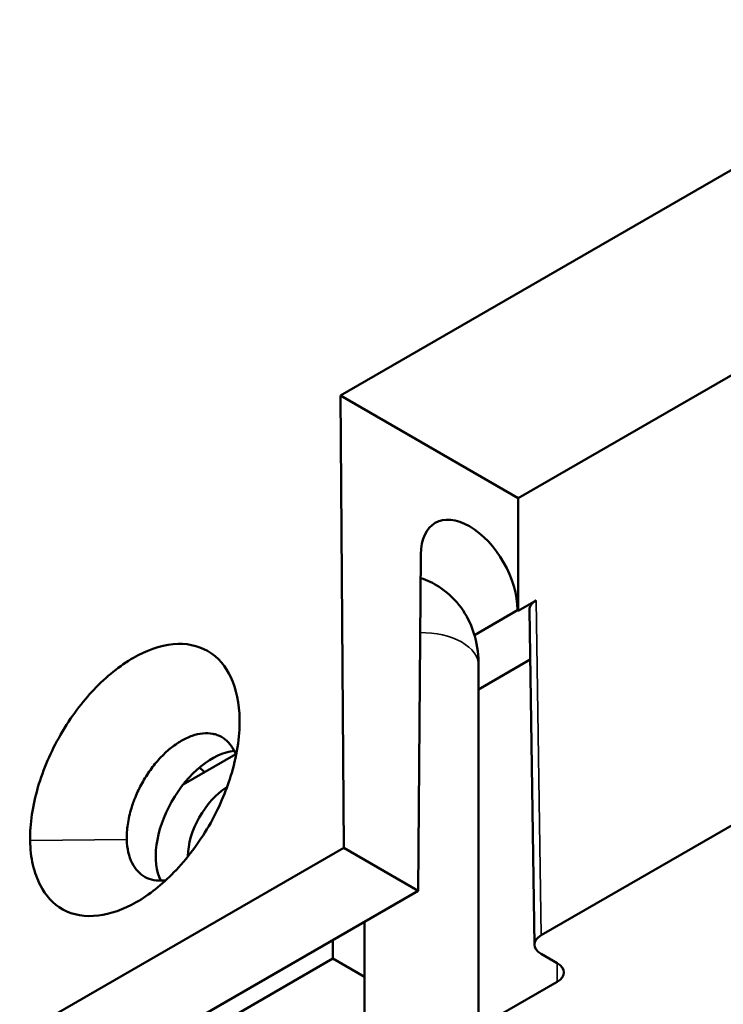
# Model space of a CAD drawing. Header units: millimetres. Extents: x 30 to 1646, y 30 to 1265.
# Tile 95 of 137: x 1112 to 1128, y 137 to 159. Entities that reach past the tile are written whole.
import ezdxf

# ---------------------------------------------------------------- set-up
doc = ezdxf.new("R2010")
doc.units = ezdxf.units.MM
doc.header["$LTSCALE"] = 6
doc.layers.add('Visible (ISO)', color=7, linetype='Continuous', lineweight=50)
doc.layers.add('Visible Narrow (ISO)', color=7, linetype='Continuous', lineweight=35)

msp = doc.modelspace()

# ---------------------------------------------------------------- linework, layer by layer
at = {"layer": 'Visible (ISO)'}
for p, q in [((1138.517, 161.5758), (1119.4251, 150.5531)), ((1132.8524, 153.7983), (1123.3283, 148.2996)), ((1119.4251, 150.5531), (1119.4991, 140.6269)), ((1123.3283, 148.2996), (1119.4251, 150.5531)), ((1123.3283, 145.8288), (1123.3283, 148.2996)), ((1121.1329, 139.6836), (1121.1885, 147.0641)), ((1123.7189, 146.0542), (1123.3283, 145.8287)), ((1122.3646, 145.2937), (1123.3098, 145.8394)), ((1123.5724, 145.8476), (1123.6835, 138.4991)), ((1123.5889, 144.7545), (1122.457, 144.1009)), ((1122.457, 144.6253), (1122.457, 134.0109)), ((1131.9778, 143.4099), (1123.8299, 138.7057)), ((1117.1294, 142.6794), (1115.9734, 142.012)), ((1114.6662, 140.8065), (1114.6662, 140.8066)), ((1119.4991, 140.6269), (1111.4415, 135.9748)), ((1121.1329, 139.6836), (1119.4991, 140.6269)), ((1114.0618, 135.6011), (1121.1329, 139.6836)), ((1119.957, 139.0047), (1119.957, 134.0109)), ((1119.2624, 138.1954), (1119.2624, 138.6037)), ((1124.1835, 138.0934), (1123.8299, 138.2975)), ((1119.2624, 138.1954), (1114.6662, 135.5418)), ((1119.957, 137.7944), (1119.2624, 138.1954)), ((1124.1835, 137.6851), (1122.457, 136.6883))]:
    msp.add_line(p, q, dxfattribs=at)
for centre, major_axis, ratio, start_param, end_param in [((1122.2491, 146.4518), (-0.7401, 1.3047), 0.5823664, 3.9314686, 7.0730218), ((1124.0724, 145.8501), (-0.5, 0), 0.5773063, 5.4978252, 6.2919113), ((1116.6108, 141.1552), (-0.875, -1.5155), 0.5773503, 3.5224479, 5.9333693), ((1116.6108, 143.1965), (0.625, -1.0825), 0.5773503, 5.1785488, 5.3136532), ((1116.9643, 140.9511), (-0.625, -1.0825), 0.5773503, 3.9597174, 5.5014482), ((1124.1835, 138.5016), (-0.5, 0), 0.5773063, 5.4978252, 7.0685454), ((1123.8299, 137.8892), (0.5, 0), 0.5773063, 5.4978252, 7.0685454)]:
    msp.add_ellipse(centre, major_axis=major_axis, ratio=ratio, start_param=start_param, end_param=end_param, dxfattribs=at)
for points, knots in [([(1121.1845, 146.5443), (1121.3248, 146.4988), (1121.462, 146.4345), (1121.758, 146.2454), (1121.9067, 146.1079), (1122.1561, 145.7925), (1122.2512, 145.6133), (1122.4006, 145.2122), (1122.4401, 144.9907), (1122.4556, 144.7255), (1122.457, 144.6753), (1122.457, 144.6253)], [2.23369869, 2.23369869, 2.23369869, 2.23369869, 2.38204817, 2.38204817, 2.58158533, 2.58158533, 2.80136598, 2.80136598, 3.07668058, 3.07668058, 3.14159265, 3.14159265, 3.14159265, 3.14159265]), ([(1117.2136, 143.4387), (1117.2084, 143.7936), (1117.1427, 144.1103), (1116.913, 144.5967), (1116.7495, 144.8073), (1116.294, 145.0689), (1116.0393, 145.1195), (1115.4581, 145.0653), (1115.1586, 144.9513), (1114.5852, 144.6232), (1114.29, 144.3853), (1113.7699, 143.8356), (1113.5136, 143.5054), (1113.0722, 142.7363), (1112.905, 142.3477), (1112.731, 141.7545), (1112.6861, 141.5529), (1112.6282, 141.1594), (1112.6149, 140.9682), (1112.6177, 140.7863)], [-1.1471509, -1.1471509, -1.1471509, -1.1471509, -0.9797715, -0.9797715, -0.8330203, -0.8330203, -0.700136, -0.700136, -0.5573271, -0.5573271, -0.4009006, -0.4009006, -0.260988, -0.260988, -0.1328086, -0.1328086, -0.066274, -0.066274, -0.0000147, -0.0000147, -0.0000147, -0.0000147]), ([(1112.6177, 140.7863), (1112.6206, 140.5964), (1112.6418, 140.4173), (1112.7176, 140.0866), (1112.7722, 139.9352), (1112.9553, 139.5827), (1113.1174, 139.3924), (1113.5603, 139.1483), (1113.8277, 139.1054), (1114.3803, 139.1713), (1114.6634, 139.2685), (1115.2293, 139.5924), (1115.5109, 139.8186), (1116.0574, 140.3819), (1116.3203, 140.7284), (1116.7645, 141.4945), (1116.9162, 141.8718), (1117.0824, 142.4081), (1117.1332, 142.6231), (1117.2001, 143.0418), (1117.2162, 143.2456), (1117.2136, 143.4387)], [-0.85172718, -0.85172718, -0.85172718, -0.85172718, -0.79087, -0.79087, -0.72998193, -0.72998193, -0.63120245, -0.63120245, -0.53091205, -0.53091205, -0.43847407, -0.43847407, -0.34593403, -0.34593403, -0.24544387, -0.24544387, -0.14070177, -0.14070177, -0.07034215, -0.07034215, -0.00001492, -0.00001492, -0.00001492, -0.00001492]), ([(1114.7386, 140.8072), (1114.7385, 140.8085), (1114.7383, 140.8163), (1114.738, 140.8335), (1114.738, 140.8401), (1114.7379, 140.8601), (1114.738, 140.8735), (1114.7387, 140.914), (1114.7398, 140.9414), (1114.745, 141.0247), (1114.751, 141.0815), (1114.7765, 141.256), (1114.8034, 141.3759), (1114.8647, 141.577), (1114.8936, 141.6578), (1114.9691, 141.8423), (1115.0183, 141.9451), (1115.1288, 142.1447), (1115.1898, 142.2411), (1115.3211, 142.4237), (1115.3911, 142.5096), (1115.5379, 142.6679), (1115.6142, 142.7401), (1115.7709, 142.8683), (1115.8508, 142.9241), (1116.0115, 143.0177), (1116.092, 143.0552), (1116.3315, 143.1386), (1116.485, 143.1537), (1116.6575, 143.1207), (1116.6908, 143.1116), (1116.7872, 143.0767), (1116.8467, 143.0434), (1116.9491, 142.9618), (1116.9927, 142.9153), (1117.0728, 142.8031), (1117.108, 142.7364), (1117.1359, 142.6626)], [0.000008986, 0.000008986, 0.000008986, 0.000008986, 0.000270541, 0.000270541, 0.000433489, 0.000433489, 0.000760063, 0.000760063, 0.001415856, 0.001415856, 0.002737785, 0.002737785, 0.005421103, 0.005421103, 0.007222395, 0.007222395, 0.00957083, 0.00957083, 0.011924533, 0.011924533, 0.014273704, 0.014273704, 0.016618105, 0.016618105, 0.018959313, 0.018959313, 0.02130246, 0.02130246, 0.026023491, 0.026023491, 0.027196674, 0.027196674, 0.029545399, 0.029545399, 0.031680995, 0.031680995, 0.034004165, 0.034004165, 0.034004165, 0.034004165]), ([(1115.5947, 139.9145), (1115.5789, 139.9121), (1115.5632, 139.9101), (1115.3965, 139.8933), (1115.2592, 139.9182), (1115.0221, 140.0487), (1114.9241, 140.1533), (1114.819, 140.3613), (1114.791, 140.4412), (1114.7521, 140.6149), (1114.7413, 140.7084), (1114.7386, 140.8072)], [0.33617882, 0.33617882, 0.33617882, 0.33617882, 0.34322811, 0.34322811, 0.41146313, 0.41146313, 0.47980151, 0.47980151, 0.5156709, 0.5156709, 0.55147864, 0.55147864, 0.55147864, 0.55147864])]:
    msp.add_open_spline(points, degree=3, knots=knots, dxfattribs=at)
at = {"layer": 'Visible Narrow (ISO)'}
for p, q in [((1123.8299, 138.7057), (1123.7189, 146.0542)), ((1117.2136, 143.4387), (1117.2136, 143.3553)), ((1114.7386, 140.8072), (1112.6177, 140.7864)), ((1124.1773, 138.097), (1124.1835, 137.6851))]:
    msp.add_line(p, q, dxfattribs=at)
msp.add_ellipse((1121.207, 144.6253), major_axis=(1.25, 0), ratio=0.5773503, start_param=0, end_param=1.5959472, dxfattribs=at)

doc.saveas('drawing.dxf')
